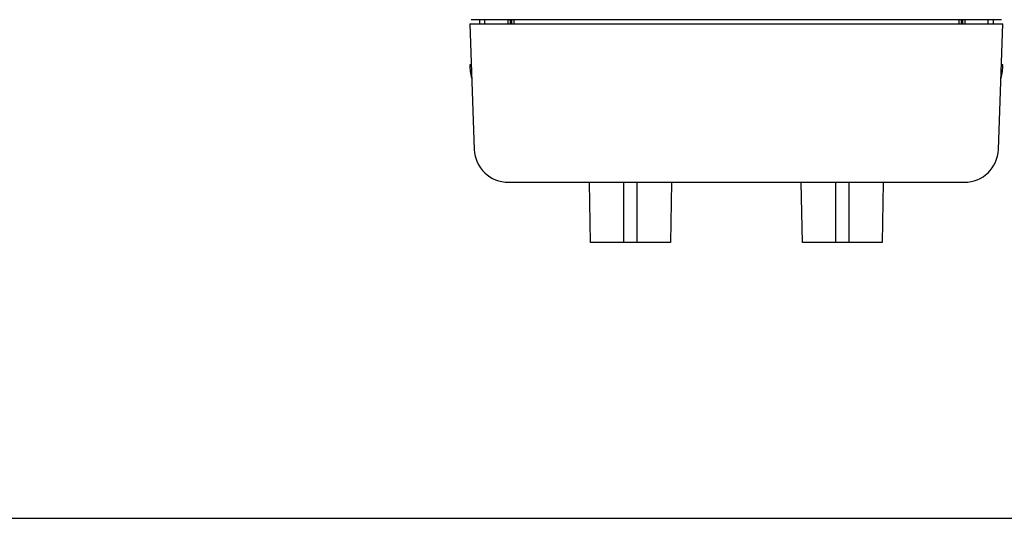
# Model space of a CAD drawing. Header units: inches. Extents: x 0 to 13.8, y 0 to 10.6.
# Tile 1 of 27: x 3.2 to 6.1, y 0 to 1.4. Entities that reach past the tile are written whole.
import ezdxf

# ---------------------------------------------------------------- set-up
doc = ezdxf.new("R2010")
doc.units = ezdxf.units.IN
doc.header["$LTSCALE"] = 0.75625
doc.header["$MEASUREMENT"] = 0
doc.layers.get('0').update_dxf_attribs({"linetype": 'CONTINUOUS'})

msp = doc.modelspace()

# ---------------------------------------------------------------- linework, layer by layer
at = {"color": 7, "linetype": 'Continuous'}
for p, q in [((4.52, 1.4245), (4.5326, 1.0628)), ((4.52, 1.4245), (6.0554, 1.4245)), ((6.0513, 1.4363), (4.5241, 1.4363)), ((4.5476, 1.4363), (4.5478, 1.4245)), ((4.5635, 1.4245), (4.5633, 1.4363)), ((4.6296, 1.4363), (4.6298, 1.4245)), ((4.6361, 1.4363), (4.6363, 1.4245)), ((4.6401, 1.4363), (4.6399, 1.4245)), ((4.6466, 1.4363), (4.6465, 1.4245)), ((5.9288, 1.4363), (5.929, 1.4245)), ((5.9354, 1.4363), (5.9355, 1.4245)), ((5.9393, 1.4363), (5.9392, 1.4245)), ((5.9458, 1.4363), (5.9457, 1.4245)), ((6.0121, 1.4363), (6.0119, 1.4245)), ((6.0279, 1.4363), (6.0277, 1.4245)), ((6.0428, 1.0628), (6.0554, 1.4245)), ((4.5241, 1.3064), (4.52, 1.3064)), ((6.0554, 1.3064), (6.0513, 1.3064)), ((5.9444, 0.9678), (4.631, 0.9678)), ((4.8675, 0.7946), (4.8645, 0.9678)), ((4.9629, 0.9678), (4.9629, 0.7946)), ((5.0023, 0.7946), (5.0023, 0.9678)), ((5.1007, 0.9678), (5.0977, 0.7946)), ((5.4778, 0.7946), (5.4747, 0.9678)), ((5.5732, 0.9678), (5.5732, 0.7946)), ((5.6125, 0.7946), (5.6125, 0.9678)), ((5.7109, 0.9678), (5.7079, 0.7946)), ((5.0977, 0.7946), (4.8675, 0.7946)), ((5.7079, 0.7946), (5.4778, 0.7946)), ((0, 0), (13.75, 0))]:
    msp.add_line(p, q, dxfattribs=at)
for centre, radius, start, end in [((4.6702, 1.3064), 0.1502, 180, 194.9314), ((5.9052, 1.3064), 0.1502, 345.0686, 360), ((4.631, 1.0663), 0.0984, 182, 270), ((5.9444, 1.0663), 0.0984, 270, 358)]:
    msp.add_arc(centre, radius, start, end, dxfattribs=at)

doc.saveas('drawing.dxf')
